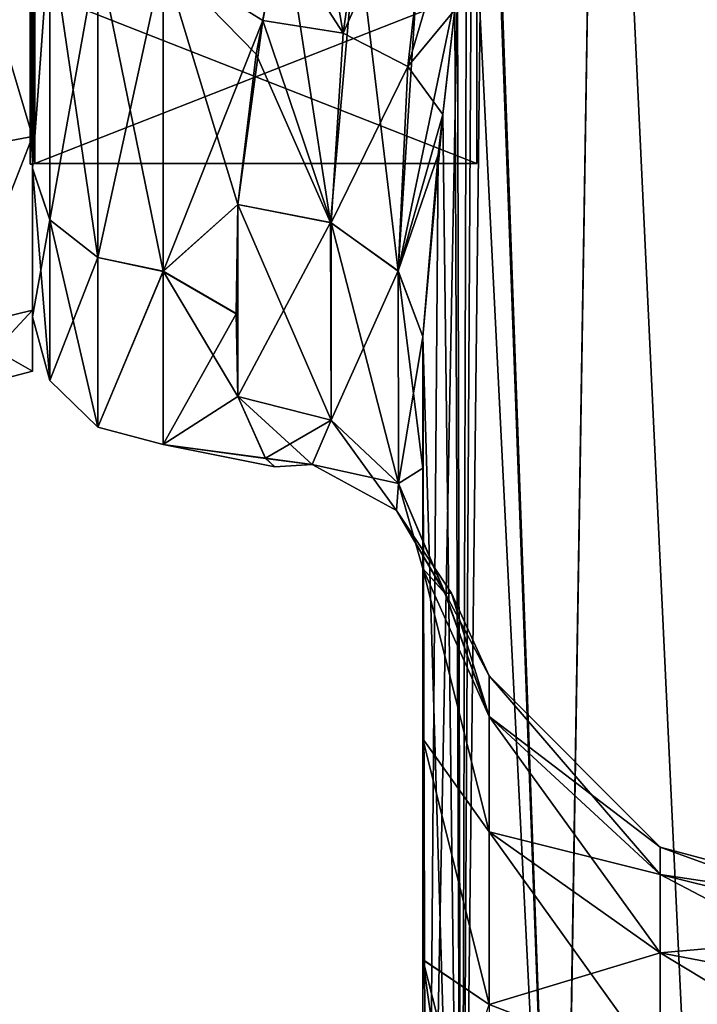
# Model space of a CAD drawing. Extents: x -23 to 700, y -1800 to 0.
# Tile 119 of 196: x 0 to 18, y -66 to -40. Entities that reach past the tile are written whole.
import ezdxf

# ---------------------------------------------------------------- set-up
doc = ezdxf.new("R2010")
doc.units = 0
doc.header["$LTSCALE"] = 21.316181
for name, color, linetype in [('1066', 7, 'CONTINUOUS'), ('1072', 7, 'CONTINUOUS'), ('1076', 7, 'CONTINUOUS'), ('1077', 7, 'CONTINUOUS'), ('1078', 7, 'CONTINUOUS'), ('1080', 7, 'CONTINUOUS'), ('1084', 7, 'CONTINUOUS'), ('1085', 7, 'CONTINUOUS'), ('1086', 7, 'CONTINUOUS'), ('1106', 7, 'CONTINUOUS'), ('1107', 7, 'CONTINUOUS'), ('1108', 7, 'CONTINUOUS'), ('1449', 7, 'CONTINUOUS'), ('1450', 7, 'CONTINUOUS'), ('1451', 7, 'CONTINUOUS'), ('1452', 7, 'CONTINUOUS'), ('1455', 7, 'CONTINUOUS'), ('1456', 7, 'CONTINUOUS'), ('1459', 7, 'CONTINUOUS'), ('1460', 7, 'CONTINUOUS'), ('1631', 7, 'CONTINUOUS'), ('1632', 7, 'CONTINUOUS')]:
    doc.layers.add(name, color=color, linetype=linetype)

msp = doc.modelspace()

# ---------------------------------------------------------------- linework, layer by layer
at = {"layer": '1066', "linetype": 'CONTINUOUS'}
for points in [[(10.45, -48.51, 20.502), (10.45, -52.037, 16.224), (10.45, -65.191, 19.388), (10.45, -48.51, 20.502)], [(10.45, -71.85, 20.5), (10.45, -48.51, 20.502), (10.45, -65.191, 19.388), (10.45, -71.85, 20.5)], [(10.45, -52.033, -16.23), (10.45, -48.512, -20.5), (10.45, -65.202, -19.391), (10.45, -52.033, -16.23)], [(10.45, -65.202, -19.391), (10.45, -48.512, -20.5), (10.45, -71.85, -20.5), (10.45, -65.202, -19.391)], [(10.45, -54.723, -11.265), (10.45, -52.033, -16.23), (10.45, -59.281, -16.193), (10.45, -54.723, -11.265)], [(10.45, -59.281, -16.193), (10.45, -52.033, -16.23), (10.45, -65.202, -19.391), (10.45, -59.281, -16.193)], [(10.45, -52.037, 16.224), (10.45, -54.723, 11.265), (10.45, -59.278, 16.19), (10.45, -52.037, 16.224)], [(10.45, -65.191, 19.388), (10.45, -52.037, 16.224), (10.45, -59.278, 16.19), (10.45, -65.191, 19.388)]]:
    msp.add_3dface(points, dxfattribs=at)
at = {"layer": '1072', "linetype": 'CONTINUOUS'}
for points in [[(15.176, -20, -30.208), (14.161, -83.45, -29.288), (12.124, -28, -26.571), (15.176, -20, -30.208)], [(18.176, -83.45, -32.011), (14.161, -83.45, -29.288), (15.176, -20, -30.208), (18.176, -83.45, -32.011)], [(20.235, -20, -32.679), (18.176, -83.45, -32.011), (15.176, -20, -30.208), (20.235, -20, -32.679)], [(14.161, -83.45, -29.288), (11.487, -83.45, -25.248), (12.124, -28, -26.571), (14.161, -83.45, -29.288)], [(12.124, -28, -26.571), (11.487, -83.45, -25.248), (11.62, -36.958, -25.56), (12.124, -28, -26.571)], [(11.62, -36.958, -25.56), (11.487, -83.45, -25.248), (11.383, -39.125, -24.987), (11.62, -36.958, -25.56)], [(11.487, -83.45, -25.248), (10.55, -83.45, -20.5), (11.383, -39.125, -24.987), (11.487, -83.45, -25.248)], [(11.383, -39.125, -24.987), (10.55, -83.45, -20.5), (10.867, -43.648, -23.297), (11.383, -39.125, -24.987)], [(10.55, -83.45, -20.5), (10.45, -48.512, -20.5), (10.867, -43.648, -23.297), (10.55, -83.45, -20.5)], [(10.45, -71.85, -20.5), (10.45, -48.512, -20.5), (10.55, -83.45, -20.5), (10.45, -71.85, -20.5)]]:
    msp.add_3dface(points, dxfattribs=at)
at = {"layer": '1076', "linetype": 'CONTINUOUS'}
for points in [[(12.021, -24.104, 26.383), (14.162, -83.45, 29.29), (15.176, -20, 30.208), (12.021, -24.104, 26.383)], [(14.162, -83.45, 29.29), (18.175, -83.45, 32.01), (15.176, -20, 30.208), (14.162, -83.45, 29.29)], [(15.176, -20, 30.208), (18.175, -83.45, 32.01), (20.234, -20, 32.679), (15.176, -20, 30.208)], [(12.124, -28, 26.571), (14.162, -83.45, 29.29), (12.021, -24.104, 26.383), (12.124, -28, 26.571)], [(11.762, -35.486, 25.87), (14.162, -83.45, 29.29), (12.124, -28, 26.571), (11.762, -35.486, 25.87)], [(11.31, -39.765, 24.791), (11.487, -83.45, 25.248), (11.762, -35.486, 25.87), (11.31, -39.765, 24.791)], [(11.487, -83.45, 25.248), (14.162, -83.45, 29.29), (11.762, -35.486, 25.87), (11.487, -83.45, 25.248)], [(10.985, -42.568, 23.769), (11.487, -83.45, 25.248), (11.31, -39.765, 24.791), (10.985, -42.568, 23.769)], [(10.45, -48.51, 20.502), (11.487, -83.45, 25.248), (10.985, -42.568, 23.769), (10.45, -48.51, 20.502)], [(10.45, -48.51, 20.502), (10.45, -71.85, 20.5), (11.487, -83.45, 25.248), (10.45, -48.51, 20.502)]]:
    msp.add_3dface(points, dxfattribs=at)
at = {"layer": '1077', "linetype": 'CONTINUOUS'}
for points in [[(10.45, -54.723, -11.265), (10.45, -59.281, -16.193), (12.225, -61.774, -10.076), (10.45, -54.723, -11.265)], [(11.046, -55.384, -4.279), (10.45, -54.723, -11.265), (12.225, -58.685, -5.453), (11.046, -55.384, -4.279)], [(12.225, -58.685, -5.453), (10.45, -54.723, -11.265), (12.225, -61.774, -10.076), (12.225, -58.685, -5.453)], [(10.45, -59.278, 16.19), (10.45, -54.723, 11.265), (12.225, -61.774, 10.076), (10.45, -59.278, 16.19)], [(10.45, -54.723, 11.265), (11.045, -55.383, 4.299), (12.225, -58.685, 5.453), (10.45, -54.723, 11.265)], [(12.225, -61.774, 10.076), (10.45, -54.723, 11.265), (12.225, -58.685, 5.453), (12.225, -61.774, 10.076)], [(11.045, -55.383, 4.299), (11.219, -55.385, 0.019), (12.225, -58.685, 5.453), (11.045, -55.383, 4.299)], [(11.219, -55.385, 0.019), (11.046, -55.384, -4.279), (12.225, -57.6), (11.219, -55.385, 0.019)], [(12.225, -57.6), (11.046, -55.384, -4.279), (12.225, -58.685, -5.453), (12.225, -57.6)], [(12.225, -58.685, 5.453), (11.219, -55.385, 0.019), (12.225, -57.6), (12.225, -58.685, 5.453)], [(16.806, -62.179), (16.806, -62.915, 3.701), (12.225, -57.6), (16.806, -62.179)], [(16.806, -62.179), (12.225, -57.6), (12.225, -58.685, -5.453), (16.806, -62.179)], [(16.806, -62.915, 3.701), (12.225, -58.685, 5.453), (12.225, -57.6), (16.806, -62.915, 3.701)], [(16.806, -62.915, -3.701), (16.806, -62.179), (12.225, -58.685, -5.453), (16.806, -62.915, -3.701)], [(16.806, -62.915, -3.701), (12.225, -58.685, -5.453), (12.225, -61.774, -10.076), (16.806, -62.915, -3.701)], [(16.806, -62.915, 3.701), (16.806, -65.011, 6.839), (12.225, -58.685, 5.453), (16.806, -62.915, 3.701)], [(16.806, -65.011, 6.839), (12.225, -61.774, 10.076), (12.225, -58.685, 5.453), (16.806, -65.011, 6.839)], [(10.45, -65.191, 19.388), (10.45, -59.278, 16.19), (12.225, -66.397, 13.165), (10.45, -65.191, 19.388)], [(12.225, -66.397, 13.165), (10.45, -59.278, 16.19), (12.225, -61.774, 10.076), (12.225, -66.397, 13.165)], [(10.45, -59.281, -16.193), (10.45, -65.202, -19.391), (12.225, -66.397, -13.165), (10.45, -59.281, -16.193)], [(12.225, -61.774, -10.076), (10.45, -59.281, -16.193), (12.225, -66.397, -13.165), (12.225, -61.774, -10.076)], [(16.806, -65.011, -6.839), (16.806, -62.915, -3.701), (12.225, -61.774, -10.076), (16.806, -65.011, -6.839)], [(16.806, -65.011, -6.839), (12.225, -61.774, -10.076), (12.225, -66.397, -13.165), (16.806, -65.011, -6.839)], [(16.806, -65.011, 6.839), (16.806, -68.149, 8.935), (12.225, -61.774, 10.076), (16.806, -65.011, 6.839)], [(16.806, -68.149, 8.935), (12.225, -66.397, 13.165), (12.225, -61.774, 10.076), (16.806, -68.149, 8.935)], [(23.063, -63.85), (23.063, -64.459, 3.061), (16.806, -62.179), (23.063, -63.85)], [(16.806, -62.915, -3.701), (23.063, -63.85), (16.806, -62.179), (16.806, -62.915, -3.701)], [(16.806, -62.179), (23.063, -64.459, 3.061), (16.806, -62.915, 3.701), (16.806, -62.179)], [(23.063, -64.459, -3.061), (23.063, -63.85), (16.806, -62.915, -3.701), (23.063, -64.459, -3.061)], [(16.806, -65.011, -6.839), (23.063, -64.459, -3.061), (16.806, -62.915, -3.701), (16.806, -65.011, -6.839)], [(23.063, -64.459, 3.061), (23.063, -66.193, 5.657), (16.806, -62.915, 3.701), (23.063, -64.459, 3.061)], [(16.806, -62.915, 3.701), (23.063, -66.193, 5.657), (16.806, -65.011, 6.839), (16.806, -62.915, 3.701)], [(23.063, -66.193, -5.657), (23.063, -64.459, -3.061), (16.806, -65.011, -6.839), (23.063, -66.193, -5.657)], [(16.806, -68.149, -8.935), (16.806, -65.011, -6.839), (12.225, -66.397, -13.165), (16.806, -68.149, -8.935)], [(16.806, -68.149, -8.935), (23.063, -66.193, -5.657), (16.806, -65.011, -6.839), (16.806, -68.149, -8.935)], [(23.063, -66.193, 5.657), (23.063, -68.789, 7.391), (16.806, -65.011, 6.839), (23.063, -66.193, 5.657)], [(16.806, -65.011, 6.839), (23.063, -68.789, 7.391), (16.806, -68.149, 8.935), (16.806, -65.011, 6.839)], [(10.45, -71.85, 20.5), (10.45, -65.191, 19.388), (11.402, -71.85, 15.716), (10.45, -71.85, 20.5)], [(10.45, -65.191, 19.388), (12.149, -71.85, 14.207), (11.402, -71.85, 15.716), (10.45, -65.191, 19.388)], [(12.149, -71.85, 14.207), (10.45, -65.191, 19.388), (12.225, -66.397, 13.165), (12.149, -71.85, 14.207)], [(10.45, -65.202, -19.391), (10.45, -71.85, -20.5), (12.225, -66.397, -13.165), (10.45, -65.202, -19.391)], [(23.063, -68.789, -7.391), (23.063, -66.193, -5.657), (16.806, -68.149, -8.935), (23.063, -68.789, -7.391)]]:
    msp.add_3dface(points, dxfattribs=at)
at = {"layer": '1078', "linetype": 'CONTINUOUS'}
for points in [[(0, -44.011, -12.801), (0, -36.858, 18.483), (0, -36.85, -18.487), (0, -44.011, -12.801)], [(0, -44.012, 12.8), (0, -36.858, 18.483), (0, -44.011, -12.801), (0, -44.012, 12.8)], [(0, -47.986, -4.552), (0, -44.012, 12.8), (0, -44.011, -12.801), (0, -47.986, -4.552)], [(0, -47.984, 4.561), (0, -44.012, 12.8), (0, -47.986, -4.552), (0, -47.984, 4.561)]]:
    msp.add_3dface(points, dxfattribs=at)
at = {"layer": '1080', "linetype": 'CONTINUOUS'}
for points in [[(6.716, -37.207, -22.164), (5.993, -40.951, -20.206), (3.5, -38.402, -21.629), (6.716, -37.207, -22.164)], [(6.611, -37.748, 21.931), (3.5, -38.404, 21.628), (6.164, -40.057, 20.752), (6.611, -37.748, 21.931)], [(5.993, -40.951, -20.206), (5.5, -44.976, -16.966), (3.5, -38.402, -21.629), (5.993, -40.951, -20.206)], [(3.5, -38.402, -21.629), (5.5, -44.976, -16.966), (3.5, -46.768, -14.958), (3.5, -38.402, -21.629)], [(3.5, -38.404, 21.628), (3.5, -46.77, 14.956), (6.164, -40.057, 20.752), (3.5, -38.404, 21.628)], [(6.164, -40.057, 20.752), (3.5, -46.77, 14.956), (5.5, -44.976, 16.966), (6.164, -40.057, 20.752)], [(3.5, -46.768, -14.958), (5.5, -44.976, -16.966), (5.45, -47.901, -13.415), (3.5, -46.768, -14.958)], [(5.5, -44.976, 16.966), (3.5, -46.77, 14.956), (5.45, -47.904, 13.411), (5.5, -44.976, 16.966)], [(3.5, -51.4, -5.333), (3.5, -46.768, -14.958), (5.5, -50.115, -9.323), (3.5, -51.4, -5.333)], [(5.5, -50.115, -9.323), (3.5, -46.768, -14.958), (5.45, -47.901, -13.415), (5.5, -50.115, -9.323)], [(3.5, -46.77, 14.956), (3.5, -51.4, 5.333), (5.45, -47.904, 13.411), (3.5, -46.77, 14.956)], [(5.45, -47.904, 13.411), (3.5, -51.4, 5.333), (5.5, -50.115, 9.323), (5.45, -47.904, 13.411)], [(6.239, -51.775, -3.28), (3.5, -51.4, -5.333), (5.5, -50.115, -9.323), (6.239, -51.775, -3.28)], [(5.5, -50.115, 9.323), (3.5, -51.4, 5.333), (6.237, -51.773, 3.295), (5.5, -50.115, 9.323)], [(3.5, -51.4, 5.333), (3.5, -51.4, -5.333), (6.237, -51.773, 3.295), (3.5, -51.4, 5.333)], [(6.237, -51.773, 3.295), (3.5, -51.4, -5.333), (6.486, -52, 0.015), (6.237, -51.773, 3.295)], [(6.486, -52, 0.015), (3.5, -51.4, -5.333), (6.239, -51.775, -3.28), (6.486, -52, 0.015)]]:
    msp.add_3dface(points, dxfattribs=at)
at = {"layer": '1084', "linetype": 'CONTINUOUS'}
for points in [[(0, -44.011, -12.801), (0, -36.85, -18.487), (0.468, -37.653, -20.045), (0, -44.011, -12.801)], [(0, -36.858, 18.483), (0, -44.012, 12.8), (0.468, -37.653, 20.045), (0, -36.858, 18.483)], [(0.468, -37.653, 20.045), (0, -44.012, 12.8), (0.468, -45.394, 13.872), (0.468, -37.653, 20.045)], [(0.468, -45.394, -13.872), (0, -44.011, -12.801), (0.468, -37.653, -20.045), (0.468, -45.394, -13.872)], [(0.468, -37.653, 20.045), (0.468, -45.394, 13.872), (1.75, -38.21, 21.201), (0.468, -37.653, 20.045)], [(0.468, -45.394, -13.872), (0.468, -37.653, -20.045), (1.75, -46.397, -14.671), (0.468, -45.394, -13.872)], [(1.75, -46.397, -14.671), (0.468, -37.653, -20.045), (1.75, -38.21, -21.201), (1.75, -46.397, -14.671)], [(1.75, -38.21, 21.201), (0.468, -45.394, 13.872), (1.75, -46.397, 14.671), (1.75, -38.21, 21.201)], [(3.5, -38.402, -21.629), (3.5, -46.768, -14.958), (1.75, -38.21, -21.201), (3.5, -38.402, -21.629)], [(3.5, -46.768, -14.958), (1.75, -46.397, -14.671), (1.75, -38.21, -21.201), (3.5, -46.768, -14.958)], [(3.5, -38.404, 21.628), (1.75, -38.21, 21.201), (1.75, -46.397, 14.671), (3.5, -38.404, 21.628)], [(3.5, -46.77, 14.956), (3.5, -38.404, 21.628), (1.75, -46.397, 14.671), (3.5, -46.77, 14.956)], [(0, -47.986, -4.552), (0, -44.011, -12.801), (0.468, -49.69, -4.951), (0, -47.986, -4.552)], [(0.468, -49.69, -4.951), (0, -44.011, -12.801), (0.468, -45.394, -13.872), (0.468, -49.69, -4.951)], [(0, -44.012, 12.8), (0, -47.984, 4.561), (0.468, -45.394, 13.872), (0, -44.012, 12.8)], [(0.468, -45.394, 13.872), (0, -47.984, 4.561), (0.468, -49.69, 4.951), (0.468, -45.394, 13.872)], [(0.468, -45.394, 13.872), (0.468, -49.69, 4.951), (1.75, -46.397, 14.671), (0.468, -45.394, 13.872)], [(0.468, -49.69, -4.951), (0.468, -45.394, -13.872), (1.75, -50.941, -5.236), (0.468, -49.69, -4.951)], [(1.75, -50.941, -5.236), (0.468, -45.394, -13.872), (1.75, -46.397, -14.671), (1.75, -50.941, -5.236)], [(1.75, -46.397, 14.671), (0.468, -49.69, 4.951), (1.75, -50.941, 5.236), (1.75, -46.397, 14.671)], [(3.5, -46.768, -14.958), (1.75, -50.941, -5.236), (1.75, -46.397, -14.671), (3.5, -46.768, -14.958)], [(3.5, -46.77, 14.956), (1.75, -46.397, 14.671), (1.75, -50.941, 5.236), (3.5, -46.77, 14.956)], [(3.5, -46.768, -14.958), (3.5, -51.4, -5.333), (1.75, -50.941, -5.236), (3.5, -46.768, -14.958)], [(3.5, -51.4, 5.333), (3.5, -46.77, 14.956), (1.75, -50.941, 5.236), (3.5, -51.4, 5.333)], [(0, -47.984, 4.561), (0, -47.986, -4.552), (0.468, -49.69, 4.951), (0, -47.984, 4.561)], [(0.468, -49.69, 4.951), (0, -47.986, -4.552), (0.468, -49.69, -4.951), (0.468, -49.69, 4.951)], [(0.468, -49.69, 4.951), (0.468, -49.69, -4.951), (1.75, -50.941, 5.236), (0.468, -49.69, 4.951)], [(1.75, -50.941, 5.236), (0.468, -49.69, -4.951), (1.75, -50.941, -5.236), (1.75, -50.941, 5.236)], [(3.5, -51.4, -5.333), (3.5, -51.4, 5.333), (1.75, -50.941, -5.236), (3.5, -51.4, -5.333)], [(3.5, -51.4, 5.333), (1.75, -50.941, 5.236), (1.75, -50.941, -5.236), (3.5, -51.4, 5.333)]]:
    msp.add_3dface(points, dxfattribs=at)
at = {"layer": '1085', "linetype": 'CONTINUOUS'}
for points in [[(5.5, -44.976, 16.966), (5.45, -47.904, 13.411), (5.5, -50.115, 9.323), (5.5, -44.976, 16.966)], [(5.5, -44.976, 16.966), (5.5, -50.115, 9.323), (7.994, -50.756, 9.593), (5.5, -44.976, 16.966)], [(5.5, -44.976, 16.966), (7.994, -50.756, 9.593), (7.995, -45.468, 17.458), (5.5, -44.976, 16.966)], [(7.994, -50.756, 9.593), (9.797, -52.446, 10.305), (7.995, -45.468, 17.458), (7.994, -50.756, 9.593)], [(7.995, -45.468, 17.458), (9.797, -52.446, 10.305), (9.796, -46.764, 18.753), (7.995, -45.468, 17.458)], [(10.45, -52.037, 16.224), (10.45, -48.51, 20.502), (9.796, -46.764, 18.753), (10.45, -52.037, 16.224)], [(9.797, -52.446, 10.305), (10.45, -52.037, 16.224), (9.796, -46.764, 18.753), (9.797, -52.446, 10.305)], [(10.45, -54.723, 11.265), (10.45, -52.037, 16.224), (9.797, -52.446, 10.305), (10.45, -54.723, 11.265)]]:
    msp.add_3dface(points, dxfattribs=at)
at = {"layer": '1086', "linetype": 'CONTINUOUS'}
for points in [[(5.5, -44.976, -16.966), (5.5, -50.115, -9.323), (5.45, -47.901, -13.415), (5.5, -44.976, -16.966)], [(5.5, -50.115, -9.323), (5.5, -44.976, -16.966), (7.978, -45.461, -17.451), (5.5, -50.115, -9.323)], [(5.5, -50.115, -9.323), (7.978, -45.461, -17.451), (7.994, -50.756, -9.593), (5.5, -50.115, -9.323)], [(7.978, -45.461, -17.451), (9.788, -46.754, -18.743), (7.994, -50.756, -9.593), (7.978, -45.461, -17.451)], [(7.994, -50.756, -9.593), (9.788, -46.754, -18.743), (9.797, -52.446, -10.305), (7.994, -50.756, -9.593)], [(9.788, -46.754, -18.743), (10.45, -48.512, -20.5), (9.797, -52.446, -10.305), (9.788, -46.754, -18.743)], [(10.45, -48.512, -20.5), (10.45, -52.033, -16.23), (9.797, -52.446, -10.305), (10.45, -48.512, -20.5)], [(10.45, -52.033, -16.23), (10.45, -54.723, -11.265), (9.797, -52.446, -10.305), (10.45, -52.033, -16.23)]]:
    msp.add_3dface(points, dxfattribs=at)
at = {"layer": '1106', "linetype": 'CONTINUOUS'}
for points in [[(7.249, -34.209, 23.183), (6.611, -37.748, 21.931), (8.321, -40.395, 21.12), (7.249, -34.209, 23.183)], [(7.249, -34.209, 23.183), (8.321, -40.395, 21.12), (9.158, -34.457, 23.513), (7.249, -34.209, 23.183)], [(9.158, -34.457, 23.513), (8.321, -40.395, 21.12), (10.769, -34.925, 24.514), (9.158, -34.457, 23.513)], [(8.321, -40.395, 21.12), (10.047, -41.284, 22.198), (10.769, -34.925, 24.514), (8.321, -40.395, 21.12)], [(10.047, -41.284, 22.198), (11.762, -35.486, 25.87), (10.769, -34.925, 24.514), (10.047, -41.284, 22.198)], [(11.31, -39.765, 24.791), (11.762, -35.486, 25.87), (10.047, -41.284, 22.198), (11.31, -39.765, 24.791)], [(6.611, -37.748, 21.931), (6.164, -40.057, 20.752), (8.321, -40.395, 21.12), (6.611, -37.748, 21.931)], [(10.985, -42.568, 23.769), (11.31, -39.765, 24.791), (10.047, -41.284, 22.198), (10.985, -42.568, 23.769)], [(6.164, -40.057, 20.752), (5.5, -44.976, 16.966), (7.995, -45.468, 17.458), (6.164, -40.057, 20.752)], [(6.164, -40.057, 20.752), (7.995, -45.468, 17.458), (8.321, -40.395, 21.12), (6.164, -40.057, 20.752)], [(8.321, -40.395, 21.12), (7.995, -45.468, 17.458), (10.047, -41.284, 22.198), (8.321, -40.395, 21.12)], [(7.995, -45.468, 17.458), (9.796, -46.764, 18.753), (10.047, -41.284, 22.198), (7.995, -45.468, 17.458)], [(9.796, -46.764, 18.753), (10.985, -42.568, 23.769), (10.047, -41.284, 22.198), (9.796, -46.764, 18.753)], [(10.45, -48.51, 20.502), (10.985, -42.568, 23.769), (9.796, -46.764, 18.753), (10.45, -48.51, 20.502)]]:
    msp.add_3dface(points, dxfattribs=at)
at = {"layer": '1107', "linetype": 'CONTINUOUS'}
for points in [[(5.5, -50.115, 9.323), (6.237, -51.773, 3.295), (7.994, -50.756, 9.593), (5.5, -50.115, 9.323)], [(6.239, -51.775, -3.28), (5.5, -50.115, -9.323), (7.491, -51.936, -3.212), (6.239, -51.775, -3.28)], [(5.5, -50.115, -9.323), (7.994, -50.756, -9.593), (7.491, -51.936, -3.212), (5.5, -50.115, -9.323)], [(7.994, -50.756, 9.593), (6.237, -51.773, 3.295), (7.491, -51.937, 3.212), (7.994, -50.756, 9.593)], [(7.994, -50.756, -9.593), (9.751, -53.174, -3.612), (7.491, -51.936, -3.212), (7.994, -50.756, -9.593)], [(9.797, -52.446, 10.305), (7.994, -50.756, 9.593), (7.491, -51.937, 3.212), (9.797, -52.446, 10.305)], [(7.994, -50.756, -9.593), (9.797, -52.446, -10.305), (9.751, -53.174, -3.612), (7.994, -50.756, -9.593)], [(6.237, -51.773, 3.295), (6.486, -52, 0.015), (7.491, -51.937, 3.212), (6.237, -51.773, 3.295)], [(6.486, -52, 0.015), (6.239, -51.775, -3.28), (7.491, -51.936, -3.212), (6.486, -52, 0.015)], [(6.486, -52, 0.015), (7.491, -51.936, -3.212), (7.491, -51.937, 3.212), (6.486, -52, 0.015)], [(9.751, -53.174, -3.612), (9.751, -53.174, 3.613), (7.491, -51.936, -3.212), (9.751, -53.174, -3.612)], [(7.491, -51.936, -3.212), (9.751, -53.174, 3.613), (7.491, -51.937, 3.212), (7.491, -51.936, -3.212)], [(9.751, -53.174, 3.613), (9.797, -52.446, 10.305), (7.491, -51.937, 3.212), (9.751, -53.174, 3.613)], [(9.797, -52.446, -10.305), (11.046, -55.384, -4.279), (9.751, -53.174, -3.612), (9.797, -52.446, -10.305)], [(9.751, -53.174, 3.613), (11.045, -55.383, 4.299), (9.797, -52.446, 10.305), (9.751, -53.174, 3.613)], [(10.45, -54.723, -11.265), (11.046, -55.384, -4.279), (9.797, -52.446, -10.305), (10.45, -54.723, -11.265)], [(11.045, -55.383, 4.299), (10.45, -54.723, 11.265), (9.797, -52.446, 10.305), (11.045, -55.383, 4.299)], [(11.046, -55.384, -4.279), (11.219, -55.385, 0.019), (9.751, -53.174, -3.612), (11.046, -55.384, -4.279)], [(11.219, -55.385, 0.019), (11.045, -55.383, 4.299), (9.751, -53.174, 3.613), (11.219, -55.385, 0.019)], [(9.751, -53.174, -3.612), (11.219, -55.385, 0.019), (9.751, -53.174, 3.613), (9.751, -53.174, -3.612)]]:
    msp.add_3dface(points, dxfattribs=at)
at = {"layer": '1108', "linetype": 'CONTINUOUS'}
for points in [[(5.993, -40.951, -20.206), (6.716, -37.207, -22.164), (7.978, -45.461, -17.451), (5.993, -40.951, -20.206)], [(6.716, -37.207, -22.164), (8.689, -37.506, -22.479), (7.978, -45.461, -17.451), (6.716, -37.207, -22.164)], [(7.978, -45.461, -17.451), (8.689, -37.506, -22.479), (9.788, -46.754, -18.743), (7.978, -45.461, -17.451)], [(8.689, -37.506, -22.479), (10.346, -38.176, -23.472), (9.788, -46.754, -18.743), (8.689, -37.506, -22.479)], [(10.346, -38.176, -23.472), (11.383, -39.125, -24.987), (9.788, -46.754, -18.743), (10.346, -38.176, -23.472)], [(11.383, -39.125, -24.987), (10.867, -43.648, -23.297), (9.788, -46.754, -18.743), (11.383, -39.125, -24.987)], [(5.5, -44.976, -16.966), (5.993, -40.951, -20.206), (7.978, -45.461, -17.451), (5.5, -44.976, -16.966)], [(10.867, -43.648, -23.297), (10.45, -48.512, -20.5), (9.788, -46.754, -18.743), (10.867, -43.648, -23.297)]]:
    msp.add_3dface(points, dxfattribs=at)
at = {"layer": '1449', "linetype": 'CONTINUOUS'}
for points in [[(0, -43.163, 15.164), (0, -28, 15.902), (0, -19.794, 19.812), (0, -43.163, 15.164)], [(0, -36.206, 19.812), (0, -43.163, 15.164), (0, -19.794, 19.812), (0, -36.206, 19.812)], [(0, -28, -15.902), (0, -39.244, -11.244), (0, -43.163, -15.164), (0, -28, -15.902)], [(0, -36.206, -19.812), (0, -28, -15.902), (0, -43.163, -15.164), (0, -36.206, -19.812)], [(0, -39.244, 11.244), (0, -28, 15.902), (0, -43.163, 15.164), (0, -39.244, 11.244)], [(0, -39.244, -11.244), (0, -43.902), (0, -47.811, -8.207), (0, -39.244, -11.244)], [(0, -43.902), (0, -39.244, 11.244), (0, -49.444), (0, -43.902)], [(0, -43.163, -15.164), (0, -39.244, -11.244), (0, -47.811, -8.207), (0, -43.163, -15.164)], [(0, -49.444), (0, -39.244, 11.244), (0, -47.811, 8.207), (0, -49.444)], [(0, -47.811, 8.207), (0, -39.244, 11.244), (0, -43.163, 15.164), (0, -47.811, 8.207)], [(0, -43.902), (0, -49.444), (0, -47.811, -8.207), (0, -43.902)]]:
    msp.add_3dface(points, dxfattribs=at)
at = {"layer": '1450', "linetype": 'CONTINUOUS'}
for points in [[(11.9, -12.115), (11.9, -16.768, 11.232), (11.9, -43.885), (11.9, -12.115)], [(11.9, -12.115), (11.9, -43.885), (11.9, -39.232, -11.232), (11.9, -12.115)], [(11.9, -16.768, 11.232), (11.9, -39.232, 11.232), (11.9, -43.885), (11.9, -16.768, 11.232)]]:
    msp.add_3dface(points, dxfattribs=at)
at = {"layer": '1451', "linetype": 'CONTINUOUS'}
for points in [[(11.9, -43.885), (11.9, -39.232, 11.232), (0.066, -43.885), (11.9, -43.885)], [(0.066, -43.885), (11.9, -39.232, 11.232), (0.066, -39.232, 11.232), (0.066, -43.885)]]:
    msp.add_3dface(points, dxfattribs=at)
at = {"layer": '1452', "linetype": 'CONTINUOUS'}
for points in [[(11.9, -43.885), (0.066, -43.885), (0.066, -39.232, -11.232), (11.9, -43.885)], [(11.9, -39.232, -11.232), (11.9, -43.885), (0.066, -39.232, -11.232), (11.9, -39.232, -11.232)]]:
    msp.add_3dface(points, dxfattribs=at)
at = {"layer": '1455', "linetype": 'CONTINUOUS'}
for points in [[(0, -43.163, 15.164), (0, -36.206, 19.812), (-2.009, -43.535, 15.535), (0, -43.163, 15.164)], [(-2.009, -43.535, 15.535), (0, -36.206, 19.812), (-2.009, -36.407, 20.297), (-2.009, -43.535, 15.535)], [(0, -47.811, 8.207), (0, -43.163, 15.164), (-2.009, -48.297, 8.407), (0, -47.811, 8.207)], [(-2.009, -48.297, 8.407), (0, -43.163, 15.164), (-2.009, -43.535, 15.535), (-2.009, -48.297, 8.407)], [(0, -49.444), (0, -47.811, 8.207), (-2.009, -49.97, 0), (0, -49.444)], [(-2.009, -49.97, 0), (0, -47.811, 8.207), (-2.009, -48.297, 8.407), (-2.009, -49.97, 0)]]:
    msp.add_3dface(points, dxfattribs=at)
at = {"layer": '1456', "linetype": 'CONTINUOUS'}
for points in [[(0, -36.206, -19.812), (0, -43.163, -15.164), (-2.009, -36.407, -20.297), (0, -36.206, -19.812)], [(-2.009, -36.407, -20.297), (0, -43.163, -15.164), (-2.009, -43.535, -15.535), (-2.009, -36.407, -20.297)], [(0, -43.163, -15.164), (0, -47.811, -8.207), (-2.009, -48.297, -8.407), (0, -43.163, -15.164)], [(-2.009, -43.535, -15.535), (0, -43.163, -15.164), (-2.009, -48.297, -8.407), (-2.009, -43.535, -15.535)], [(0, -47.811, -8.207), (0, -49.444), (-2.009, -48.297, -8.407), (0, -47.811, -8.207)], [(0, -49.444), (-2.009, -49.97, 0), (-2.009, -48.297, -8.407), (0, -49.444)]]:
    msp.add_3dface(points, dxfattribs=at)
at = {"layer": '1459', "linetype": 'CONTINUOUS'}
for points in [[(0.066, -39.232, -11.232), (0.066, -43.885), (-0.064, -39.244, -11.244), (0.066, -39.232, -11.232)], [(0.066, -43.885), (0.001, -43.889), (-0.064, -39.244, -11.244), (0.066, -43.885)], [(0.001, -43.889), (-0.064, -43.902), (-0.064, -39.244, -11.244), (0.001, -43.889)]]:
    msp.add_3dface(points, dxfattribs=at)
at = {"layer": '1460', "linetype": 'CONTINUOUS'}
for points in [[(0.001, -43.889), (0.066, -39.232, 11.232), (-0.064, -43.902), (0.001, -43.889)], [(-0.064, -43.902), (0.066, -39.232, 11.232), (-0.064, -39.244, 11.244), (-0.064, -43.902)], [(0.066, -43.885), (0.066, -39.232, 11.232), (0.001, -43.889), (0.066, -43.885)]]:
    msp.add_3dface(points, dxfattribs=at)
at = {"layer": '1631', "linetype": 'CONTINUOUS'}
for points in [[(0, -39.244, 11.244), (0, -43.902), (-0.064, -39.244, 11.244), (0, -39.244, 11.244)], [(0, -43.902), (-0.064, -43.902), (-0.064, -39.244, 11.244), (0, -43.902)]]:
    msp.add_3dface(points, dxfattribs=at)
at = {"layer": '1632', "linetype": 'CONTINUOUS'}
for points in [[(0, -43.902), (0, -39.244, -11.244), (-0.064, -43.902), (0, -43.902)], [(-0.064, -43.902), (0, -39.244, -11.244), (-0.064, -39.244, -11.244), (-0.064, -43.902)]]:
    msp.add_3dface(points, dxfattribs=at)

doc.saveas('drawing.dxf')
